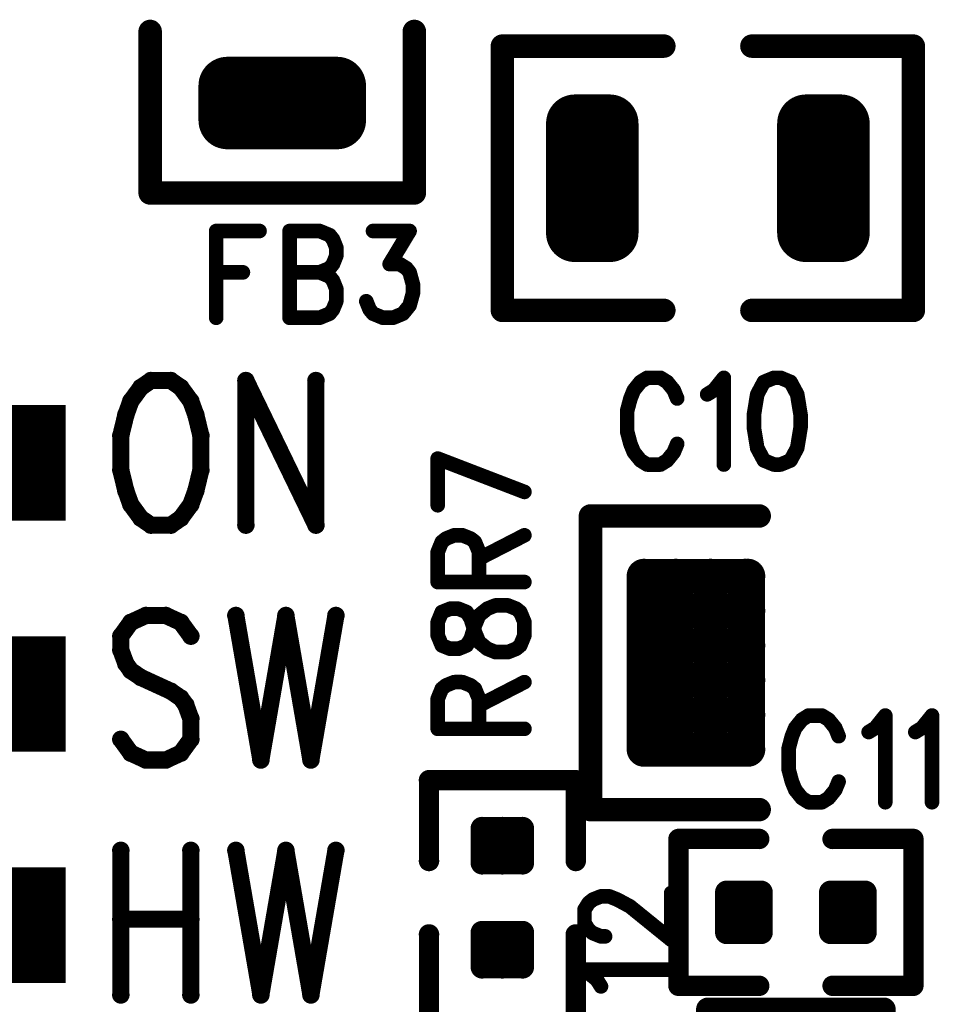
# Model space of a CAD drawing. Extents: x 2 to 38, y 2.4 to 29.6.
# Tile 67 of 93: x 19.5 to 20.9, y 15.9 to 17.4. Entities that reach past the tile are written whole.
import ezdxf

# ---------------------------------------------------------------- set-up
doc = ezdxf.new("R2010")
doc.units = 0
doc.layers.get('0').update_dxf_attribs({"linetype": 'CONTINUOUS'})
doc.layers.add('adt001026', color=1, linetype='CONTINUOUS')

# ---------------------------------------------------------------- blocks, each defined once
blk = doc.blocks.new('D11')
at = {"const_width": 0.0115}
blk.add_lwpolyline([(-0.00575, 0, 1), (0.00575, 0, 1)], format="xyb", close=True, dxfattribs=at)
blk = doc.blocks.new('D13')
at = {"const_width": 0.0185}
blk.add_lwpolyline([(-0.00925, 0, 1), (0.00925, 0, 1)], format="xyb", close=True, dxfattribs=at)
blk = doc.blocks.new('D14')
at = {"const_width": 0.01815}
blk.add_lwpolyline([(-0.009075, 0, 1), (0.009075, 0, 1)], format="xyb", close=True, dxfattribs=at)
blk = doc.blocks.new('D15')
at = {"const_width": 0.0161}
blk.add_lwpolyline([(-0.00805, 0, 1), (0.00805, 0, 1)], format="xyb", close=True, dxfattribs=at)
blk = doc.blocks.new('D21')
at = {"const_width": 0.0138}
blk.add_lwpolyline([(-0.0069, 0, 1), (0.0069, 0, 1)], format="xyb", close=True, dxfattribs=at)
blk = doc.blocks.new('D35')
at = {"const_width": 0.0455}
blk.add_lwpolyline([(-0.02275, 0, 1), (0.02275, 0, 1)], format="xyb", close=True, dxfattribs=at)
blk = doc.blocks.new('D36')
at = {"const_width": 0.02725}
blk.add_lwpolyline([(-0.013625, 0, 1), (0.013625, 0, 1)], format="xyb", close=True, dxfattribs=at)
blk = doc.blocks.new('D52')
at = {"const_width": 0.1819}
blk.add_lwpolyline([(-0.1501, 0), (0.1501, 0)], dxfattribs=at)

msp = doc.modelspace()

# ---------------------------------------------------------------- linework, layer by layer
at = {"layer": 'adt001026', "color": 1}
for points, const_width in [([(19.6678, 17.4218), (19.6678, 17.1675)], 0.037), ([(20.0839, 17.1675), (20.0839, 17.4218)], 0.037), ([(20.4769, 17.3987), (20.2226, 17.3987)], 0.037), ([(20.2226, 17.3987), (20.2226, 16.9826)], 0.037), ([(20.6156, 17.3987), (20.8699, 17.3987)], 0.037), ([(20.8699, 17.3987), (20.8699, 16.9826)], 0.037), ([(19.7894, 17.2818), (19.7894, 17.3364)], 0.091), ([(19.7894, 17.3364), (19.9623, 17.3364)], 0.091), ([(19.8222, 17.2818), (19.8222, 17.3364)], 0.091), ([(19.9132, 17.2818), (19.9132, 17.3364)], 0.091), ([(19.9623, 17.3364), (19.9623, 17.2818)], 0.091), ([(19.9623, 17.2818), (19.7894, 17.2818)], 0.091), ([(19.7894, 17.2818), (19.9623, 17.2818)], 0.091), ([(20.3369, 17.1042), (20.3369, 17.2771)], 0.091), ([(20.3369, 17.2771), (20.3915, 17.2771)], 0.091), ([(20.3682, 17.1042), (20.3682, 17.2771)], 0.091), ([(20.3915, 17.2771), (20.3915, 17.1042)], 0.091), ([(20.7009, 17.1042), (20.7009, 17.2771)], 0.091), ([(20.7009, 17.2771), (20.7556, 17.2771)], 0.091), ([(20.7323, 17.1042), (20.7323, 17.2771)], 0.091), ([(20.7556, 17.2771), (20.7556, 17.1042)], 0.091), ([(20.3369, 17.1952), (20.3915, 17.1952)], 0.091), ([(20.7009, 17.1952), (20.7556, 17.1952)], 0.091), ([(19.6678, 17.1675), (20.0839, 17.1675)], 0.037), ([(20.3915, 17.1042), (20.3369, 17.1042)], 0.091), ([(20.3369, 17.1042), (20.3915, 17.1042)], 0.091), ([(20.7556, 17.1042), (20.7009, 17.1042)], 0.091), ([(20.7009, 17.1042), (20.7556, 17.1042)], 0.091), ([(19.7718, 17.1076), (19.7718, 16.971)], 0.023), ([(19.7718, 17.1076), (19.8401, 17.1076)], 0.023), ([(19.8874, 17.1076), (19.8874, 16.971)], 0.023), ([(19.8874, 17.1076), (19.9347, 17.1076)], 0.023), ([(19.9347, 17.1076), (19.9505, 17.101)], 0.023), ([(20.0188, 17.1076), (20.0765, 17.1076)], 0.023), ([(20.0765, 17.1076), (20.045, 17.0555)], 0.023), ([(19.9505, 17.101), (19.9557, 17.0946)], 0.023), ([(19.9557, 17.0946), (19.961, 17.0815)], 0.023), ([(19.961, 17.0815), (19.961, 17.0685)], 0.023), ([(19.961, 17.0685), (19.9557, 17.0555)], 0.023), ([(19.7718, 17.0425), (19.8139, 17.0425)], 0.023), ([(19.8874, 17.0425), (19.9347, 17.0425)], 0.023), ([(19.9505, 17.049), (19.9347, 17.0425)], 0.023), ([(19.9347, 17.0425), (19.9505, 17.036)], 0.023), ([(19.9557, 17.0555), (19.9505, 17.049)], 0.023), ([(20.045, 17.0555), (20.0608, 17.0555)], 0.023), ([(20.0608, 17.0555), (20.0713, 17.049)], 0.023), ([(20.0713, 17.049), (20.0765, 17.0425)], 0.023), ([(20.0765, 17.0425), (20.0818, 17.023)], 0.023), ([(19.9505, 17.036), (19.9557, 17.0295)], 0.023), ([(19.9557, 17.0295), (19.961, 17.0165)], 0.023), ([(19.961, 17.0165), (19.961, 16.997)], 0.023), ([(20.0818, 17.023), (20.0818, 17.01)], 0.023), ([(19.961, 16.997), (19.9557, 16.984)], 0.023), ([(20.0135, 16.984), (20.0082, 16.997)], 0.023), ([(20.0818, 17.01), (20.0765, 16.9905)], 0.023), ([(19.9557, 16.984), (19.9505, 16.9775)], 0.023), ([(20.0188, 16.9775), (20.0135, 16.984)], 0.023), ([(20.0765, 16.9905), (20.066, 16.9775)], 0.023), ([(20.2226, 16.9826), (20.4769, 16.9826)], 0.037), ([(20.8699, 16.9826), (20.6156, 16.9826)], 0.037), ([(19.9347, 16.971), (19.8874, 16.971)], 0.023), ([(19.9505, 16.9775), (19.9347, 16.971)], 0.023), ([(20.0345, 16.971), (20.0188, 16.9775)], 0.023), ([(20.0503, 16.971), (20.0345, 16.971)], 0.023), ([(20.066, 16.9775), (20.0503, 16.971)], 0.023), ([(19.6689, 16.8721), (19.6531, 16.8612)], 0.027), ([(19.7004, 16.8721), (19.6689, 16.8721)], 0.027), ([(19.7161, 16.8612), (19.7004, 16.8721)], 0.027), ([(19.8186, 16.8721), (19.8186, 16.6445)], 0.027), ([(19.8186, 16.8721), (19.9289, 16.6445)], 0.027), ([(19.9289, 16.8721), (19.9289, 16.6445)], 0.027), ([(20.4506, 16.8764), (20.4401, 16.8699)], 0.023), ([(20.4716, 16.8764), (20.4506, 16.8764)], 0.023), ([(20.4821, 16.8699), (20.4716, 16.8764)], 0.023), ([(20.5557, 16.8569), (20.5714, 16.8764)], 0.023), ([(20.5714, 16.8764), (20.5714, 16.7399)], 0.023), ([(20.6503, 16.8764), (20.6345, 16.8699)], 0.023), ([(20.6608, 16.8764), (20.6503, 16.8764)], 0.023), ([(20.6765, 16.8699), (20.6608, 16.8764)], 0.023), ([(19.6531, 16.8612), (19.6373, 16.8396)], 0.027), ([(19.7319, 16.8396), (19.7161, 16.8612)], 0.027), ([(20.4296, 16.8569), (20.4243, 16.8439)], 0.023), ([(20.4401, 16.8699), (20.4296, 16.8569)], 0.023), ([(20.4926, 16.8569), (20.4821, 16.8699)], 0.023), ([(20.4979, 16.8439), (20.4926, 16.8569)], 0.023), ([(20.5452, 16.8504), (20.5557, 16.8569)], 0.023), ([(20.6345, 16.8699), (20.624, 16.8504)], 0.023), ([(20.687, 16.8504), (20.6765, 16.8699)], 0.023), ([(19.6373, 16.8396), (19.6295, 16.8179)], 0.027), ([(19.7398, 16.8179), (19.7319, 16.8396)], 0.027), ([(20.4243, 16.8439), (20.4191, 16.8244)], 0.023), ([(20.624, 16.8504), (20.6187, 16.8179)], 0.023), ([(20.6923, 16.8179), (20.687, 16.8504)], 0.023), ([(20.4191, 16.8244), (20.4191, 16.7919)], 0.023), ([(19.6295, 16.8179), (19.6216, 16.7854)], 0.027), ([(19.7477, 16.7854), (19.7398, 16.8179)], 0.027), ([(20.6187, 16.8179), (20.6187, 16.7984)], 0.023), ([(20.6923, 16.7984), (20.6923, 16.8179)], 0.023), ([(20.6187, 16.7984), (20.624, 16.7659)], 0.023), ([(20.687, 16.7659), (20.6923, 16.7984)], 0.023), ([(19.6216, 16.7854), (19.6216, 16.7312)], 0.027), ([(19.7477, 16.7312), (19.7477, 16.7854)], 0.027), ([(20.4191, 16.7919), (20.4243, 16.7724)], 0.023), ([(20.4243, 16.7724), (20.4296, 16.7594)], 0.023), ([(20.4926, 16.7594), (20.4979, 16.7724)], 0.023), ([(20.624, 16.7659), (20.6345, 16.7464)], 0.023), ([(20.6765, 16.7464), (20.687, 16.7659)], 0.023), ([(20.1207, 16.7493), (20.2573, 16.6968)], 0.023), ([(20.1207, 16.6758), (20.1207, 16.7493)], 0.023), ([(20.4296, 16.7594), (20.4401, 16.7464)], 0.023), ([(20.4821, 16.7464), (20.4926, 16.7594)], 0.023), ([(19.6216, 16.7312), (19.6295, 16.6987)], 0.027), ([(19.7398, 16.6987), (19.7477, 16.7312)], 0.027), ([(20.4401, 16.7464), (20.4506, 16.7399)], 0.023), ([(20.4506, 16.7399), (20.4716, 16.7399)], 0.023), ([(20.4716, 16.7399), (20.4821, 16.7464)], 0.023), ([(20.6345, 16.7464), (20.6503, 16.7399)], 0.023), ([(20.6503, 16.7399), (20.6608, 16.7399)], 0.023), ([(20.6608, 16.7399), (20.6765, 16.7464)], 0.023), ([(19.6295, 16.6987), (19.6373, 16.677)], 0.027), ([(19.7319, 16.677), (19.7398, 16.6987)], 0.027), ([(19.6373, 16.677), (19.6531, 16.6554)], 0.027), ([(19.7161, 16.6554), (19.7319, 16.677)], 0.027), ([(19.6531, 16.6554), (19.6689, 16.6445)], 0.027), ([(19.7004, 16.6445), (19.7161, 16.6554)], 0.027), ([(20.3613, 16.1966), (20.3613, 16.6589)], 0.037), ([(20.3613, 16.6589), (20.6271, 16.6589)], 0.037), ([(19.6689, 16.6445), (19.7004, 16.6445)], 0.027), ([(20.1272, 16.618), (20.1337, 16.6232)], 0.023), ([(20.1337, 16.6232), (20.1467, 16.6285)], 0.023), ([(20.1467, 16.6285), (20.1597, 16.6285)], 0.023), ([(20.1597, 16.6285), (20.1728, 16.6232)], 0.023), ([(20.1728, 16.6232), (20.1793, 16.618)], 0.023), ([(20.1858, 16.5917), (20.2573, 16.6285)], 0.023), ([(20.1207, 16.6022), (20.1272, 16.618)], 0.023), ([(20.1793, 16.618), (20.1858, 16.6022)], 0.023), ([(20.1207, 16.5549), (20.1207, 16.6022)], 0.023), ([(20.1858, 16.6022), (20.1858, 16.5549)], 0.023), ([(20.4456, 16.5643), (20.6094, 16.5643)], 0.054), ([(20.4456, 16.2913), (20.4456, 16.5643)], 0.054), ([(20.4456, 16.5643), (20.6094, 16.5643)], 0.054), ([(20.4956, 16.2913), (20.4956, 16.5643)], 0.054), ([(20.5502, 16.2913), (20.5502, 16.5643)], 0.054), ([(20.6048, 16.2913), (20.6048, 16.5643)], 0.054), ([(20.6094, 16.5643), (20.6094, 16.2913)], 0.054), ([(20.1207, 16.5549), (20.2573, 16.5549)], 0.023), ([(20.1988, 16.5129), (20.2118, 16.5181)], 0.023), ([(20.2118, 16.5181), (20.2313, 16.5181)], 0.023), ([(20.2313, 16.5181), (20.2443, 16.5129)], 0.023), ([(20.4456, 16.5097), (20.6094, 16.5097)], 0.054), ([(19.661, 16.5022), (19.6373, 16.4914)], 0.027), ([(19.6925, 16.5022), (19.661, 16.5022)], 0.027), ([(19.7161, 16.4914), (19.6925, 16.5022)], 0.027), ([(19.8028, 16.5022), (19.8422, 16.2747)], 0.027), ([(19.8816, 16.5022), (19.8422, 16.2747)], 0.027), ([(19.8816, 16.5022), (19.921, 16.2747)], 0.027), ([(19.9604, 16.5022), (19.921, 16.2747)], 0.027), ([(20.1272, 16.5076), (20.1207, 16.4919)], 0.023), ([(20.1403, 16.5129), (20.1272, 16.5076)], 0.023), ([(20.1533, 16.5129), (20.1403, 16.5129)], 0.023), ([(20.1663, 16.5076), (20.1533, 16.5129)], 0.023), ([(20.1728, 16.4971), (20.1663, 16.5076)], 0.023), ([(20.1793, 16.4866), (20.1858, 16.5024)], 0.023), ([(20.1858, 16.5024), (20.1988, 16.5129)], 0.023), ([(20.2443, 16.5129), (20.2508, 16.5076)], 0.023), ([(20.2508, 16.5076), (20.2573, 16.4919)], 0.023), ([(19.6373, 16.4914), (19.6216, 16.4697)], 0.027), ([(19.7319, 16.4697), (19.7161, 16.4914)], 0.027), ([(20.1207, 16.4919), (20.1207, 16.4709)], 0.023), ([(20.1793, 16.4761), (20.1728, 16.4971)], 0.023), ([(20.1728, 16.4656), (20.1793, 16.4866)], 0.023), ([(20.2573, 16.4919), (20.2573, 16.4709)], 0.023), ([(19.6216, 16.4697), (19.6216, 16.448)], 0.027), ([(20.1207, 16.4709), (20.1272, 16.4551)], 0.023), ([(20.1858, 16.4604), (20.1793, 16.4761)], 0.023), ([(20.2573, 16.4709), (20.2508, 16.4551)], 0.023), ([(20.4456, 16.4551), (20.6094, 16.4551)], 0.054), ([(20.1272, 16.4551), (20.1403, 16.4498)], 0.023), ([(20.1533, 16.4498), (20.1663, 16.4551)], 0.023), ([(20.1663, 16.4551), (20.1728, 16.4656)], 0.023), ([(20.1988, 16.4498), (20.1858, 16.4604)], 0.023), ([(20.2508, 16.4551), (20.2443, 16.4498)], 0.023), ([(19.6216, 16.448), (19.6295, 16.4264)], 0.027), ([(20.1403, 16.4498), (20.1533, 16.4498)], 0.023), ([(20.2118, 16.4446), (20.1988, 16.4498)], 0.023), ([(20.2313, 16.4446), (20.2118, 16.4446)], 0.023), ([(20.2443, 16.4498), (20.2313, 16.4446)], 0.023), ([(19.6295, 16.4264), (19.6373, 16.4155)], 0.027), ([(19.6373, 16.4155), (19.6531, 16.4047)], 0.027), ([(19.6531, 16.4047), (19.7004, 16.383)], 0.027), ([(20.4456, 16.4005), (20.6094, 16.4005)], 0.054), ([(20.1272, 16.3868), (20.1337, 16.3921)], 0.023), ([(20.1337, 16.3921), (20.1467, 16.3973)], 0.023), ([(20.1467, 16.3973), (20.1597, 16.3973)], 0.023), ([(20.1597, 16.3973), (20.1728, 16.3921)], 0.023), ([(20.1728, 16.3921), (20.1793, 16.3868)], 0.023), ([(20.1858, 16.3605), (20.2573, 16.3973)], 0.023), ([(19.7004, 16.383), (19.7161, 16.3722)], 0.027), ([(20.1207, 16.371), (20.1272, 16.3868)], 0.023), ([(20.1793, 16.3868), (20.1858, 16.371)], 0.023), ([(19.7161, 16.3722), (19.724, 16.3614)], 0.027), ([(19.724, 16.3614), (19.7319, 16.3397)], 0.027), ([(20.1207, 16.3238), (20.1207, 16.371)], 0.023), ([(20.1858, 16.371), (20.1858, 16.3238)], 0.023), ([(20.4456, 16.3459), (20.6094, 16.3459)], 0.054), ([(20.7049, 16.3447), (20.6944, 16.3382)], 0.023), ([(20.7259, 16.3447), (20.7049, 16.3447)], 0.023), ([(20.7364, 16.3382), (20.7259, 16.3447)], 0.023), ([(20.81, 16.3252), (20.8257, 16.3447)], 0.023), ([(20.8257, 16.3447), (20.8257, 16.2082)], 0.023), ([(20.8835, 16.3252), (20.8993, 16.3447)], 0.023), ([(20.8993, 16.3447), (20.8993, 16.2082)], 0.023), ([(19.7319, 16.3397), (19.7319, 16.3072)], 0.027), ([(20.6944, 16.3382), (20.6839, 16.3252)], 0.023), ([(20.7469, 16.3252), (20.7364, 16.3382)], 0.023), ([(20.1207, 16.3238), (20.2573, 16.3238)], 0.023), ([(20.6839, 16.3252), (20.6786, 16.3122)], 0.023), ([(20.7522, 16.3122), (20.7469, 16.3252)], 0.023), ([(20.7995, 16.3187), (20.81, 16.3252)], 0.023), ([(20.873, 16.3187), (20.8835, 16.3252)], 0.023), ([(19.6373, 16.2855), (19.6216, 16.3072)], 0.027), ([(19.7319, 16.3072), (19.7161, 16.2855)], 0.027), ([(20.6094, 16.2913), (20.4456, 16.2913)], 0.054), ([(20.4456, 16.2913), (20.6094, 16.2913)], 0.054), ([(20.6786, 16.3122), (20.6734, 16.2927)], 0.023), ([(19.661, 16.2747), (19.6373, 16.2855)], 0.027), ([(19.7161, 16.2855), (19.6925, 16.2747)], 0.027), ([(20.6734, 16.2927), (20.6734, 16.2602)], 0.023), ([(19.6925, 16.2747), (19.661, 16.2747)], 0.027), ([(20.6734, 16.2602), (20.6786, 16.2407)], 0.023), ([(20.3382, 16.2429), (20.107, 16.2429)], 0.032), ([(20.107, 16.2429), (20.107, 16.1157)], 0.032), ([(20.3382, 16.1157), (20.3382, 16.2429)], 0.032), ([(20.6786, 16.2407), (20.6839, 16.2277)], 0.023), ([(20.7469, 16.2277), (20.7522, 16.2407)], 0.023), ([(20.6839, 16.2277), (20.6944, 16.2147)], 0.023), ([(20.7364, 16.2147), (20.7469, 16.2277)], 0.023), ([(20.6944, 16.2147), (20.7049, 16.2082)], 0.023), ([(20.7049, 16.2082), (20.7259, 16.2082)], 0.023), ([(20.7259, 16.2082), (20.7364, 16.2147)], 0.023), ([(20.6271, 16.1966), (20.3613, 16.1966)], 0.037), ([(20.1907, 16.1125), (20.1907, 16.1671)], 0.036), ([(20.1907, 16.1671), (20.2544, 16.1671)], 0.036), ([(20.2226, 16.1125), (20.2226, 16.1671)], 0.036), ([(20.2544, 16.1671), (20.2544, 16.1125)], 0.036), ([(20.1907, 16.1489), (20.2544, 16.1489)], 0.036), ([(20.6271, 16.1504), (20.5, 16.1504)], 0.032), ([(20.5, 16.1504), (20.5, 15.9192)], 0.032), ([(20.7427, 16.1504), (20.8699, 16.1504)], 0.032), ([(20.8699, 16.1504), (20.8699, 15.9192)], 0.032), ([(19.6216, 16.1324), (19.6216, 15.9048)], 0.027), ([(19.7319, 16.1324), (19.7319, 15.9048)], 0.027), ([(19.8028, 16.1324), (19.8422, 15.9048)], 0.027), ([(19.8816, 16.1324), (19.8422, 15.9048)], 0.027), ([(19.8816, 16.1324), (19.921, 15.9048)], 0.027), ([(19.9604, 16.1324), (19.921, 15.9048)], 0.027), ([(20.2544, 16.1125), (20.1907, 16.1125)], 0.036), ([(20.1907, 16.1125), (20.2544, 16.1125)], 0.036), ([(20.4884, 15.9917), (20.4884, 16.0653)], 0.023), ([(20.5757, 16.003), (20.5757, 16.0667)], 0.036), ([(20.5757, 16.0667), (20.6303, 16.0667)], 0.036), ([(20.5866, 16.003), (20.5866, 16.0667)], 0.036), ([(20.623, 16.003), (20.623, 16.0667)], 0.036), ([(20.6303, 16.0667), (20.6303, 16.003)], 0.036), ([(20.7395, 16.003), (20.7395, 16.0667)], 0.036), ([(20.7395, 16.0667), (20.7941, 16.0667)], 0.036), ([(20.7687, 16.003), (20.7687, 16.0667)], 0.036), ([(20.7941, 16.0667), (20.7941, 16.003)], 0.036), ([(20.3519, 16.039), (20.3584, 16.0495)], 0.023), ([(20.3584, 16.0495), (20.3649, 16.0548)], 0.023), ([(20.3649, 16.0548), (20.3779, 16.06)], 0.023), ([(20.3779, 16.06), (20.3909, 16.06)], 0.023), ([(20.3909, 16.06), (20.4039, 16.0548)], 0.023), ([(20.4039, 16.0548), (20.4234, 16.0443)], 0.023), ([(20.3519, 16.018), (20.3519, 16.039)], 0.023), ([(20.4234, 16.0443), (20.4884, 15.9917)], 0.023), ([(20.5757, 16.0394), (20.6303, 16.0394)], 0.036), ([(20.7395, 16.0394), (20.7941, 16.0394)], 0.036), ([(19.6216, 16.024), (19.7319, 16.024)], 0.027), ([(20.107, 15.873), (20.107, 16.0001)], 0.032), ([(20.1907, 15.9487), (20.1907, 16.0033)], 0.036), ([(20.1907, 16.0033), (20.2544, 16.0033)], 0.036), ([(20.2226, 15.9487), (20.2226, 16.0033)], 0.036), ([(20.2544, 16.0033), (20.2544, 15.9487)], 0.036), ([(20.3382, 16.0001), (20.3382, 15.873)], 0.032), ([(20.3584, 16.0075), (20.3519, 16.018)], 0.023), ([(20.3649, 16.0022), (20.3584, 16.0075)], 0.023), ([(20.6303, 16.003), (20.5757, 16.003)], 0.036), ([(20.5757, 16.003), (20.6303, 16.003)], 0.036), ([(20.7941, 16.003), (20.7395, 16.003)], 0.036), ([(20.7395, 16.003), (20.7941, 16.003)], 0.036), ([(20.1907, 15.9851), (20.2544, 15.9851)], 0.036), ([(20.3779, 15.997), (20.3649, 16.0022)], 0.023), ([(20.3844, 15.997), (20.3779, 15.997)], 0.023), ([(20.2544, 15.9487), (20.1907, 15.9487)], 0.036), ([(20.1907, 15.9487), (20.2544, 15.9487)], 0.036), ([(20.3714, 15.9287), (20.3519, 15.9444)], 0.023), ([(20.3519, 15.9444), (20.4884, 15.9444)], 0.023), ([(20.3779, 15.9182), (20.3714, 15.9287)], 0.023), ([(20.5, 15.9192), (20.6271, 15.9192)], 0.032), ([(20.8699, 15.9192), (20.7427, 15.9192)], 0.032), ([(20.5462, 15.6834), (20.5462, 15.8822)], 0.037), ([(20.5462, 15.8822), (20.8236, 15.8822)], 0.037), ([(20.8236, 15.8822), (20.8236, 15.6881)], 0.037)]:
    msp.add_lwpolyline(points, dxfattribs=dict(at, const_width=const_width))

# ---------------------------------------------------------------- block references
at = {"layer": 'adt001026'}
for name, p in [('D13', (19.6678, 17.4218)), ('D13', (20.0839, 17.4218)), ('D13', (20.2226, 17.3987)), ('D13', (20.4769, 17.3987)), ('D13', (20.6156, 17.3987)), ('D13', (20.8699, 17.3987)), ('D35', (19.7894, 17.3364)), ('D35', (19.8222, 17.3364)), ('D35', (19.9132, 17.3364)), ('D35', (19.9623, 17.3364)), ('D35', (19.9623, 17.3364)), ('D35', (19.7894, 17.2818)), ('D35', (19.7894, 17.2818)), ('D35', (19.8222, 17.2818)), ('D35', (19.9132, 17.2818)), ('D35', (19.9623, 17.2818)), ('D35', (19.9623, 17.2818)), ('D35', (20.3369, 17.2771)), ('D35', (20.3682, 17.2771)), ('D35', (20.3915, 17.2771)), ('D35', (20.7009, 17.2771)), ('D35', (20.7323, 17.2771)), ('D35', (20.7556, 17.2771)), ('D35', (20.3369, 17.1952)), ('D35', (20.3915, 17.1952)), ('D35', (20.7009, 17.1952)), ('D35', (20.7556, 17.1952)), ('D13', (19.6678, 17.1675)), ('D13', (20.0839, 17.1675)), ('D35', (20.3369, 17.1042)), ('D35', (20.3369, 17.1042)), ('D35', (20.3682, 17.1042)), ('D35', (20.3915, 17.1042)), ('D35', (20.3915, 17.1042)), ('D35', (20.3915, 17.1042)), ('D35', (20.7009, 17.1042)), ('D35', (20.7009, 17.1042)), ('D35', (20.7323, 17.1042)), ('D35', (20.7556, 17.1042)), ('D35', (20.7556, 17.1042)), ('D35', (20.7556, 17.1042)), ('D11', (19.7718, 17.1076)), ('D11', (19.7718, 17.1076)), ('D11', (19.8401, 17.1076)), ('D11', (19.8874, 17.1076)), ('D11', (19.8874, 17.1076)), ('D11', (19.9347, 17.1076)), ('D11', (20.0188, 17.1076)), ('D11', (20.0765, 17.1076)), ('D11', (19.9505, 17.101)), ('D11', (19.9557, 17.0946)), ('D11', (19.961, 17.0815)), ('D11', (19.961, 17.0685)), ('D11', (19.7718, 17.0425)), ('D11', (19.8139, 17.0425)), ('D11', (19.8874, 17.0425)), ('D11', (19.9347, 17.0425)), ('D11', (19.9347, 17.0425)), ('D11', (19.9505, 17.049)), ('D11', (19.9557, 17.0555)), ('D11', (20.045, 17.0555)), ('D11', (20.0608, 17.0555)), ('D11', (20.0713, 17.049)), ('D11', (20.0765, 17.0425)), ('D11', (19.9505, 17.036)), ('D11', (19.9557, 17.0295)), ('D11', (19.961, 17.0165)), ('D11', (20.0818, 17.023)), ('D11', (19.961, 16.997)), ('D11', (20.0082, 16.997)), ('D11', (20.0818, 17.01)), ('D11', (19.9557, 16.984)), ('D11', (20.0135, 16.984)), ('D11', (20.0765, 16.9905)), ('D13', (20.2226, 16.9826)), ('D13', (20.4769, 16.9826)), ('D13', (20.6156, 16.9826)), ('D13', (20.8699, 16.9826)), ('D11', (19.7718, 16.971)), ('D11', (19.8874, 16.971)), ('D11', (19.8874, 16.971)), ('D11', (19.9347, 16.971)), ('D11', (19.9505, 16.9775)), ('D11', (20.0188, 16.9775)), ('D11', (20.0345, 16.971)), ('D11', (20.0503, 16.971)), ('D11', (20.066, 16.9775)), ('D21', (19.6689, 16.8721)), ('D21', (19.6689, 16.8721)), ('D21', (19.7004, 16.8721)), ('D21', (19.8186, 16.8721)), ('D21', (19.8186, 16.8721)), ('D21', (19.9289, 16.8721)), ('D11', (20.4506, 16.8764)), ('D11', (20.4716, 16.8764)), ('D11', (20.5714, 16.8764)), ('D11', (20.6503, 16.8764)), ('D11', (20.6503, 16.8764)), ('D11', (20.6608, 16.8764)), ('D21', (19.6531, 16.8612)), ('D21', (19.7161, 16.8612)), ('D11', (20.4296, 16.8569)), ('D11', (20.4401, 16.8699)), ('D11', (20.4821, 16.8699)), ('D11', (20.4926, 16.8569)), ('D11', (20.5557, 16.8569)), ('D11', (20.6345, 16.8699)), ('D11', (20.6765, 16.8699)), ('D21', (19.6373, 16.8396)), ('D21', (19.7319, 16.8396)), ('D11', (20.4243, 16.8439)), ('D11', (20.4979, 16.8439)), ('D11', (20.5452, 16.8504)), ('D11', (20.624, 16.8504)), ('D11', (20.687, 16.8504)), ('D11', (20.4191, 16.8244)), ('D52', (19.3844, 16.7427)), ('D21', (19.6295, 16.8179)), ('D21', (19.7398, 16.8179)), ('D11', (20.6187, 16.8179)), ('D11', (20.6923, 16.8179)), ('D11', (20.6187, 16.7984)), ('D11', (20.6923, 16.7984)), ('D21', (19.6216, 16.7854)), ('D21', (19.7477, 16.7854)), ('D11', (20.4191, 16.7919)), ('D11', (20.4243, 16.7724)), ('D11', (20.4979, 16.7724)), ('D11', (20.624, 16.7659)), ('D11', (20.687, 16.7659)), ('D11', (20.1207, 16.7493)), ('D11', (20.1207, 16.7493)), ('D11', (20.4296, 16.7594)), ('D11', (20.4926, 16.7594)), ('D21', (19.6216, 16.7312)), ('D21', (19.7477, 16.7312)), ('D11', (20.4401, 16.7464)), ('D11', (20.4506, 16.7399)), ('D11', (20.4716, 16.7399)), ('D11', (20.4821, 16.7464)), ('D11', (20.5714, 16.7399)), ('D11', (20.6345, 16.7464)), ('D11', (20.6503, 16.7399)), ('D11', (20.6608, 16.7399)), ('D11', (20.6765, 16.7464)), ('D21', (19.6295, 16.6987)), ('D21', (19.7398, 16.6987)), ('D11', (20.2573, 16.6968)), ('D21', (19.6373, 16.677)), ('D21', (19.7319, 16.677)), ('D11', (20.1207, 16.6758)), ('D21', (19.6531, 16.6554)), ('D21', (19.7161, 16.6554)), ('D13', (20.3613, 16.6589)), ('D13', (20.6271, 16.6589)), ('D21', (19.6689, 16.6445)), ('D21', (19.7004, 16.6445)), ('D21', (19.8186, 16.6445)), ('D21', (19.9289, 16.6445)), ('D21', (19.9289, 16.6445)), ('D11', (20.1337, 16.6232)), ('D11', (20.1467, 16.6285)), ('D11', (20.1597, 16.6285)), ('D11', (20.1728, 16.6232)), ('D11', (20.2573, 16.6285)), ('D11', (20.1272, 16.618)), ('D11', (20.1793, 16.618)), ('D11', (20.1207, 16.6022)), ('D11', (20.1858, 16.6022)), ('D11', (20.1858, 16.5917)), ('D36', (20.4456, 16.5643)), ('D36', (20.4456, 16.5643)), ('D36', (20.4456, 16.5643)), ('D36', (20.4956, 16.5643)), ('D36', (20.5502, 16.5643)), ('D36', (20.6048, 16.5643)), ('D36', (20.6094, 16.5643)), ('D36', (20.6094, 16.5643)), ('D11', (20.1207, 16.5549)), ('D11', (20.1207, 16.5549)), ('D11', (20.1858, 16.5549)), ('D11', (20.2573, 16.5549)), ('D11', (20.2118, 16.5181)), ('D11', (20.2313, 16.5181)), ('D36', (20.4456, 16.5097)), ('D36', (20.6094, 16.5097)), ('D21', (19.661, 16.5022)), ('D21', (19.6925, 16.5022)), ('D21', (19.8028, 16.5022)), ('D21', (19.8816, 16.5022)), ('D21', (19.8816, 16.5022)), ('D21', (19.9604, 16.5022)), ('D11', (20.1272, 16.5076)), ('D11', (20.1403, 16.5129)), ('D11', (20.1533, 16.5129)), ('D11', (20.1663, 16.5076)), ('D11', (20.1858, 16.5024)), ('D11', (20.1988, 16.5129)), ('D11', (20.2443, 16.5129)), ('D11', (20.2508, 16.5076)), ('D21', (19.6373, 16.4914)), ('D21', (19.7161, 16.4914)), ('D11', (20.1207, 16.4919)), ('D11', (20.1728, 16.4971)), ('D11', (20.1793, 16.4866)), ('D11', (20.2573, 16.4919)), ('D21', (19.6216, 16.4697)), ('D21', (19.7319, 16.4697)), ('D11', (20.1207, 16.4709)), ('D11', (20.1207, 16.4709)), ('D11', (20.1793, 16.4761)), ('D11', (20.2573, 16.4709)), ('D36', (20.4456, 16.4551)), ('D36', (20.6094, 16.4551)), ('D52', (19.3844, 16.3786)), ('D11', (20.1272, 16.4551)), ('D11', (20.1663, 16.4551)), ('D11', (20.1728, 16.4656)), ('D11', (20.1858, 16.4604)), ('D11', (20.2508, 16.4551)), ('D21', (19.6216, 16.448)), ('D11', (20.1403, 16.4498)), ('D11', (20.1533, 16.4498)), ('D11', (20.1988, 16.4498)), ('D11', (20.2118, 16.4446)), ('D11', (20.2313, 16.4446)), ('D11', (20.2443, 16.4498)), ('D21', (19.6295, 16.4264)), ('D21', (19.6373, 16.4155)), ('D21', (19.6531, 16.4047)), ('D36', (20.4456, 16.4005)), ('D36', (20.6094, 16.4005)), ('D11', (20.1337, 16.3921)), ('D11', (20.1467, 16.3973)), ('D11', (20.1597, 16.3973)), ('D11', (20.1728, 16.3921)), ('D11', (20.2573, 16.3973)), ('D21', (19.7004, 16.383)), ('D11', (20.1272, 16.3868)), ('D11', (20.1793, 16.3868)), ('D21', (19.7161, 16.3722)), ('D21', (19.724, 16.3614)), ('D11', (20.1207, 16.371)), ('D11', (20.1858, 16.371)), ('D11', (20.1858, 16.3605)), ('D36', (20.4456, 16.3459)), ('D36', (20.6094, 16.3459)), ('D11', (20.7049, 16.3447)), ('D11', (20.7259, 16.3447)), ('D11', (20.8257, 16.3447)), ('D11', (20.8993, 16.3447)), ('D21', (19.7319, 16.3397)), ('D11', (20.6944, 16.3382)), ('D11', (20.7364, 16.3382)), ('D11', (20.1207, 16.3238)), ('D11', (20.1207, 16.3238)), ('D11', (20.1858, 16.3238)), ('D11', (20.2573, 16.3238)), ('D11', (20.6839, 16.3252)), ('D11', (20.7469, 16.3252)), ('D11', (20.7995, 16.3187)), ('D11', (20.81, 16.3252)), ('D11', (20.873, 16.3187)), ('D11', (20.8835, 16.3252)), ('D21', (19.6216, 16.3072)), ('D21', (19.7319, 16.3072)), ('D36', (20.4456, 16.2913)), ('D36', (20.4456, 16.2913)), ('D36', (20.4956, 16.2913)), ('D36', (20.5502, 16.2913)), ('D36', (20.6048, 16.2913)), ('D36', (20.6094, 16.2913)), ('D36', (20.6094, 16.2913)), ('D11', (20.6786, 16.3122)), ('D11', (20.7522, 16.3122)), ('D21', (19.6373, 16.2855)), ('D21', (19.7161, 16.2855)), ('D11', (20.6734, 16.2927)), ('D21', (19.661, 16.2747)), ('D21', (19.6925, 16.2747)), ('D21', (19.8422, 16.2747)), ('D21', (19.8422, 16.2747)), ('D21', (19.921, 16.2747)), ('D21', (19.921, 16.2747)), ('D11', (20.6734, 16.2602)), ('D15', (20.107, 16.2429)), ('D15', (20.3382, 16.2429)), ('D11', (20.6786, 16.2407)), ('D11', (20.7522, 16.2407)), ('D11', (20.6839, 16.2277)), ('D11', (20.7469, 16.2277)), ('D11', (20.6944, 16.2147)), ('D11', (20.7049, 16.2082)), ('D11', (20.7259, 16.2082)), ('D11', (20.7364, 16.2147)), ('D11', (20.8257, 16.2082)), ('D11', (20.8993, 16.2082)), ('D13', (20.3613, 16.1966)), ('D13', (20.6271, 16.1966)), ('D14', (20.1907, 16.1671)), ('D14', (20.2226, 16.1671)), ('D14', (20.2544, 16.1671)), ('D14', (20.1907, 16.1489)), ('D14', (20.2544, 16.1489)), ('D15', (20.5, 16.1504)), ('D15', (20.6271, 16.1504)), ('D15', (20.7427, 16.1504)), ('D15', (20.8699, 16.1504)), ('D21', (19.6216, 16.1324)), ('D21', (19.7319, 16.1324)), ('D21', (19.8028, 16.1324)), ('D21', (19.8816, 16.1324)), ('D21', (19.8816, 16.1324)), ('D21', (19.9604, 16.1324)), ('D15', (20.107, 16.1157)), ('D14', (20.1907, 16.1125)), ('D14', (20.1907, 16.1125)), ('D14', (20.2226, 16.1125)), ('D14', (20.2544, 16.1125)), ('D14', (20.2544, 16.1125)), ('D15', (20.3382, 16.1157)), ('D52', (19.3844, 16.0146)), ('D11', (20.4884, 16.0653)), ('D14', (20.5757, 16.0667)), ('D14', (20.5866, 16.0667)), ('D14', (20.623, 16.0667)), ('D14', (20.6303, 16.0667)), ('D14', (20.7395, 16.0667)), ('D14', (20.7687, 16.0667)), ('D14', (20.7941, 16.0667)), ('D11', (20.3584, 16.0495)), ('D11', (20.3649, 16.0548)), ('D11', (20.3779, 16.06)), ('D11', (20.3909, 16.06)), ('D11', (20.4039, 16.0548)), ('D11', (20.3519, 16.039)), ('D11', (20.4234, 16.0443)), ('D14', (20.5757, 16.0394)), ('D14', (20.6303, 16.0394)), ('D14', (20.7395, 16.0394)), ('D14', (20.7941, 16.0394)), ('D21', (19.6216, 16.024)), ('D21', (19.7319, 16.024)), ('D15', (20.107, 16.0001)), ('D14', (20.1907, 16.0033)), ('D14', (20.2226, 16.0033)), ('D14', (20.2544, 16.0033)), ('D15', (20.3382, 16.0001)), ('D11', (20.3519, 16.018)), ('D11', (20.3584, 16.0075)), ('D14', (20.5757, 16.003)), ('D14', (20.5757, 16.003)), ('D14', (20.5866, 16.003)), ('D14', (20.623, 16.003)), ('D14', (20.6303, 16.003)), ('D14', (20.6303, 16.003)), ('D14', (20.6303, 16.003)), ('D14', (20.7395, 16.003)), ('D14', (20.7395, 16.003)), ('D14', (20.7687, 16.003)), ('D14', (20.7941, 16.003)), ('D14', (20.7941, 16.003)), ('D14', (20.7941, 16.003)), ('D14', (20.1907, 15.9851)), ('D14', (20.2544, 15.9851)), ('D11', (20.3649, 16.0022)), ('D11', (20.3779, 15.997)), ('D11', (20.3844, 15.997)), ('D11', (20.4884, 15.9917)), ('D14', (20.1907, 15.9487)), ('D14', (20.1907, 15.9487)), ('D14', (20.2226, 15.9487)), ('D14', (20.2544, 15.9487)), ('D14', (20.2544, 15.9487)), ('D11', (20.3519, 15.9444)), ('D11', (20.4884, 15.9444)), ('D11', (20.3714, 15.9287)), ('D11', (20.3779, 15.9182)), ('D15', (20.5, 15.9192)), ('D15', (20.6271, 15.9192)), ('D15', (20.7427, 15.9192)), ('D15', (20.8699, 15.9192)), ('D21', (19.6216, 15.9048)), ('D21', (19.7319, 15.9048)), ('D21', (19.8422, 15.9048)), ('D21', (19.8422, 15.9048)), ('D21', (19.921, 15.9048)), ('D21', (19.921, 15.9048)), ('D13', (20.5462, 15.8822)), ('D13', (20.8236, 15.8822))]:
    msp.add_blockref(name, p, dxfattribs=at)

doc.saveas('drawing.dxf')
